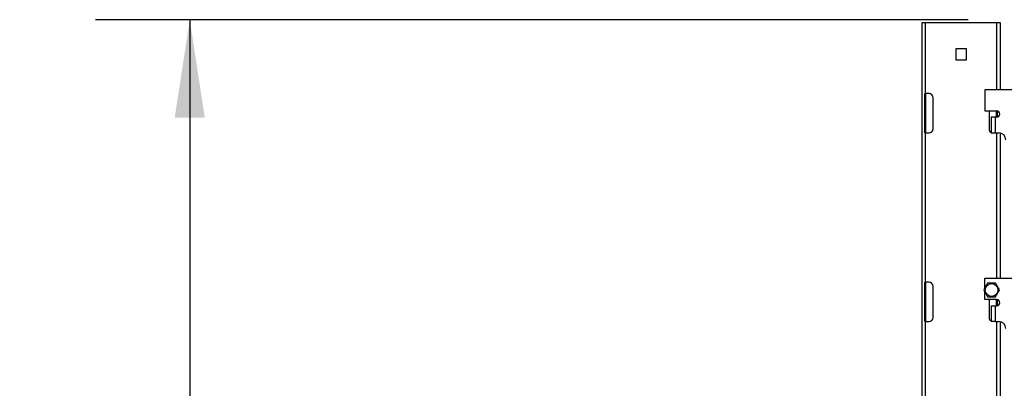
# Model space of a CAD drawing. Header units: inches. Extents: x 0.2 to 10.8, y 0.2 to 8.2.
# Tile 9 of 55: x 2.3 to 3.6, y 5.5 to 6. Entities that reach past the tile are written whole.
import ezdxf

# ---------------------------------------------------------------- set-up
doc = ezdxf.new("R2010")
doc.units = ezdxf.units.IN
doc.header["$MEASUREMENT"] = 0
doc.layers.add('DIMENSIONS', color=140, linetype='Continuous', lineweight=25)
doc.styles.add('SLDTEXTSTYLE0', font='TXT', dxfattribs={"width": 0.7})
doc.dimstyles.new('SLDDIMSTYLE1', dxfattribs={"dimtxt": 0.084961, "dimasz": 0.13, "dimexe": 0, "dimexo": 0.0625, "dimgap": 0.02124, "dimtad": 0, "dimtih": 1, "dimtoh": 1, "dimlfac": 24, "dimrnd": 1e-09, "dimzin": 4, "dimdsep": 46, "dimtxsty": 'SLDTEXTSTYLE0', "dimsah": 1, "dimcen": 0.09, "dimadec": 0, "dimazin": 1, "dimtfac": 1, "dimtofl": 0, "dimtmove": 0, "dimatfit": 3, "dimfxl": 0, "dimfrac": 2, "dimtolj": 1, "dimtzin": 12, "dimarcsym": 0})

# ---------------------------------------------------------------- blocks, each defined once
blk = doc.blocks.new('_D_1')
at = {"layer": 'DIMENSIONS'}
for p, q in [((3.5844, 5.9855), (2.4278, 5.9855)), ((2.5528, 5.9855), (2.5528, 4.4082)), ((2.3559, 4.2542), (2.3274, 4.2542)), ((2.3274, 4.2542), (2.3274, 4.1192)), ((2.7497, 4.2542), (2.7783, 4.2542)), ((2.7783, 4.2542), (2.7783, 4.1192)), ((2.3274, 4.1192), (2.3559, 4.1192)), ((2.7783, 4.1192), (2.7497, 4.1192)), ((2.5528, 2.0021), (2.5528, 4.1001)), ((3.369, 2.0021), (2.4278, 2.0021))]:
    blk.add_line(p, q, dxfattribs=at)
for points in [[(2.5528, 5.9855), (2.5328, 5.8555), (2.5728, 5.8555)], [(2.5528, 2.0021), (2.5728, 2.1321), (2.5328, 2.1321)]]:
    blk.add_solid(points, dxfattribs=at)
at = {"layer": 'DIMENSIONS', "char_height": 0.08333, "attachment_point": 1, "style": 'SLDTEXTSTYLE0'}
for s, insert in [('95.60', (2.3913, 4.3806)), ('2428.3', (2.3559, 4.2266))]:
    blk.add_mtext(s, dxfattribs=dict(at, insert=insert))

msp = doc.modelspace()

# ---------------------------------------------------------------- linework, layer by layer
for p, q in [((3.52313, 5.98127), (3.52313, 2.01773)), ((3.52813, 5.98127), (3.52313, 5.98127)), ((3.52813, 5.88752), (3.52813, 5.98127)), ((3.6223, 5.98127), (3.52813, 5.98127)), ((3.6273, 5.98127), (3.6223, 5.98127)), ((3.6223, 5.98127), (3.6223, 5.89273)), ((3.6273, 5.89273), (3.6273, 5.98127)), ((3.58238, 5.94677), (3.56806, 5.94677)), ((3.56806, 5.94677), (3.56806, 5.93244)), ((3.58238, 5.93244), (3.58238, 5.94677)), ((3.56806, 5.93244), (3.58238, 5.93244)), ((3.5273, 5.83544), (3.5273, 5.88752)), ((3.5273, 5.88752), (3.52813, 5.88752)), ((3.53272, 5.88752), (3.52813, 5.88752)), ((3.52813, 5.88752), (3.52813, 5.83544)), ((3.73151, 5.89273), (3.60651, 5.89273)), ((3.60651, 5.89273), (3.60651, 5.8646)), ((3.53813, 5.84085), (3.53813, 5.8821)), ((3.60651, 5.8646), (3.6223, 5.8646)), ((3.6123, 5.8646), (3.6123, 5.84085)), ((3.6223, 5.85627), (3.6223, 5.8646)), ((3.62313, 5.86452), (3.62313, 5.85635)), ((3.61493, 5.85627), (3.61493, 5.83621)), ((3.62051, 5.85627), (3.61493, 5.85627)), ((3.62051, 5.85627), (3.62051, 5.83544)), ((3.6223, 5.85627), (3.62051, 5.85627)), ((3.52813, 5.83544), (3.5273, 5.83544)), ((3.52813, 5.63752), (3.52813, 5.83544)), ((3.52813, 5.83544), (3.53272, 5.83544)), ((3.61494, 5.83544), (3.62051, 5.83544)), ((3.62051, 5.83544), (3.6253, 5.83544)), ((3.6223, 5.83544), (3.6223, 5.64273)), ((3.6273, 5.64273), (3.6273, 5.83521)), ((3.60651, 5.62966), (3.60651, 5.64273)), ((3.60651, 5.64273), (3.73151, 5.64273)), ((3.5273, 5.63752), (3.52813, 5.63752)), ((3.5273, 5.58544), (3.5273, 5.63752)), ((3.53272, 5.63752), (3.52813, 5.63752)), ((3.52813, 5.63752), (3.52813, 5.58544)), ((3.53813, 5.59085), (3.53813, 5.6321)), ((3.60651, 5.6146), (3.60651, 5.62496)), ((3.6223, 5.6146), (3.60651, 5.6146)), ((3.6123, 5.6146), (3.6123, 5.59085)), ((3.6223, 5.60627), (3.6223, 5.6146)), ((3.62313, 5.61452), (3.62313, 5.60635)), ((3.61493, 5.60627), (3.61493, 5.58621)), ((3.61493, 5.60627), (3.62051, 5.60627)), ((3.62051, 5.60627), (3.62051, 5.58544)), ((3.62051, 5.60627), (3.6223, 5.60627)), ((3.52813, 5.58544), (3.5273, 5.58544)), ((3.52813, 5.13752), (3.52813, 5.58544)), ((3.52813, 5.58544), (3.53272, 5.58544)), ((3.62051, 5.58544), (3.61494, 5.58544)), ((3.62051, 5.58544), (3.6253, 5.58544)), ((3.6223, 5.58544), (3.6223, 5.13752)), ((3.6273, 3.6581), (3.6273, 5.58521))]:
    msp.add_line(p, q)
msp.add_circle((3.61568, 5.62731), 0.00846)
for centre, radius, start, end in [((3.53272, 5.8821), 0.00542, 0, 90), ((3.6223, 5.86044), 0.00417, 270, 90), ((3.53272, 5.84085), 0.00542, 270, 0), ((3.61772, 5.84085), 0.00542, 180, 238.97683), ((3.6253, 5.82635), 0.00908, 0, 90), ((3.53272, 5.6321), 0.00542, 0, 90), ((3.6223, 5.61044), 0.00417, 270, 90), ((3.53272, 5.59085), 0.00542, 270, 0), ((3.61772, 5.59085), 0.00542, 180, 238.97683), ((3.6253, 5.57635), 0.00908, 0, 90)]:
    msp.add_arc(centre, radius, start, end)
for points in [[(3.61041, 5.63643), (3.60956, 5.63494), (3.60868, 5.63343), (3.60756, 5.63149), (3.60734, 5.6311), (3.6069, 5.63033), (3.60667, 5.62995), (3.60602, 5.62881), (3.60558, 5.62806), (3.60515, 5.62731)], [(3.60515, 5.62731), (3.60601, 5.62582), (3.60688, 5.62431), (3.608, 5.62238), (3.60823, 5.62199), (3.60867, 5.62122), (3.60889, 5.62083), (3.60955, 5.61969), (3.60998, 5.61894), (3.61041, 5.6182)], [(3.62094, 5.63643), (3.61922, 5.63643), (3.61748, 5.63643), (3.61524, 5.63643), (3.61479, 5.63643), (3.6139, 5.63643), (3.61346, 5.63643), (3.61214, 5.63643), (3.61127, 5.63643), (3.61041, 5.63643)], [(3.6262, 5.62731), (3.62534, 5.6288), (3.62447, 5.63031), (3.62335, 5.63225), (3.62313, 5.63264), (3.62268, 5.63341), (3.62246, 5.63379), (3.6218, 5.63493), (3.62137, 5.63568), (3.62094, 5.63643)], [(3.62094, 5.6182), (3.6218, 5.61969), (3.62267, 5.6212), (3.62379, 5.62313), (3.62401, 5.62352), (3.62446, 5.62429), (3.62468, 5.62468), (3.62534, 5.62582), (3.62577, 5.62657), (3.6262, 5.62731)], [(3.61041, 5.6182), (3.61213, 5.6182), (3.61388, 5.6182), (3.61611, 5.6182), (3.61656, 5.6182), (3.61745, 5.6182), (3.61789, 5.6182), (3.61921, 5.6182), (3.62008, 5.6182), (3.62094, 5.6182)]]:
    msp.add_open_spline(points, degree=3, knots=[0, 0, 0, 0, 0.5, 0.5, 0.625, 0.625, 0.75, 0.75, 1, 1, 1, 1])

# ---------------------------------------------------------------- dimensions: what is measured, and where the dimension line sits
at = {"layer": 'DIMENSIONS'}
dim = msp.add_linear_dim(base=(2.55283, 2.0021), p1=(3.63438, 5.9855), p2=(3.41897, 2.0021), angle=90, dimstyle='SLDDIMSTYLE1', dxfattribs=at)
dim.commit()
dim.dimension.update_dxf_attribs({"geometry": '_D_1', "text_midpoint": (2.55283, 4.2542), "dimtype": 160})

doc.saveas('drawing.dxf')
